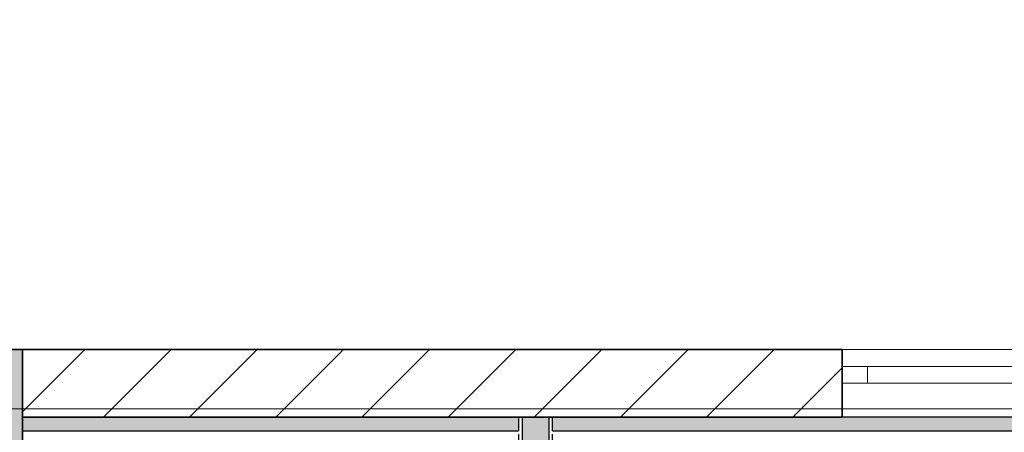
# Model space of a CAD drawing. Header units: inches. Extents: x -78787 to 29484, y -9517 to 23232.
# Tile 122 of 256: x -9503 to -6594, y 11574 to 12792. Entities that reach past the tile are written whole.
import ezdxf
from ezdxf.enums import TextEntityAlignment as Align

# ---------------------------------------------------------------- set-up
doc = ezdxf.new("R2010")
doc.units = ezdxf.units.IN
doc.header["$MEASUREMENT"] = 0
doc.linetypes.add('Dot & Dashed', pattern=[670.277762, 317.5, -176.388889, 0, -176.388874])
doc.linetypes.add('Hidden', pattern=[317.5, 211.666667, -105.833333])
for name, color, linetype, lineweight in [('Archicad Windows_Pen_No__1', 7, 'Continuous', 13), ('New_Structural - Bearing_Pen_No__1', 7, 'Continuous', 13), ('Structural - Bearing_Pen_No__1', 7, 'Continuous', 13), ('Structural - Bearing_Pen_No__20', 1, 'Continuous', 0), ('Structural - Bearing_Pen_No__27', 7, 'Continuous', 35)]:
    doc.layers.add(name, color=color, linetype=linetype, lineweight=lineweight)
for name, color, linetype in [('New_Structural - Bearing', 7, 'Continuous'), ('Structural - Bearing', 7, 'Continuous'), ('Structural - Grid', 7, 'Continuous')]:
    doc.layers.add(name, color=color, linetype=linetype)
for name, color, linetype, lineweight, true_color in [('New_Structural - Bearing_Pen_No__5', 7, 'Continuous', 25, 0x40a5ff), ('New_Structural - Bearing_Pen_No__57', 7, 'Continuous', 25, 0xdcd214), ('Structural - Bearing_Pen_No__102', 7, 'Continuous', 13, 0xcccccc), ('Structural - Bearing_Pen_No__161', 7, 'Continuous', 13, 0x6a6a6a), ('Structural - Bearing_Pen_No__28', 7, 'Continuous', 35, 0xa80f02), ('Structural - Grid_Pen_No__81', 7, 'Continuous', 20, 0x6a6a6a)]:
    doc.layers.add(name, color=color, linetype=linetype, lineweight=lineweight, true_color=true_color)
doc.styles.add('GENERATED_STYLE_2', font='txt')

# ---------------------------------------------------------------- blocks, each defined once
blk = doc.blocks.new('Slab_1', base_point=(-47183.8, 14488))
at = {"layer": 'Structural - Bearing_Pen_No__1', "color": 7, "linetype": 'Continuous', "lineweight": 13, "flags": 128}
blk.add_lwpolyline([(-47183.8, 14488), (1166.2, 14488), (1166.2, 32488), (-317.2, 32488), (-317.2, 39238), (-26465.1, 39238), (-29183.8, 32838), (-47183.8, 32838)], close=True, dxfattribs=at)
blk = doc.blocks.new('Slab_50', base_point=(-29183.8, 32838))
at = {"layer": 'New_Structural - Bearing_Pen_No__1', "color": 7, "linetype": 'Continuous', "lineweight": 13, "flags": 128}
blk.add_lwpolyline([(-29183.8, 32838), (-26465.1, 39238), (-47183.8, 39238), (-47183.8, 32838)], close=True, dxfattribs=at)
blk = doc.blocks.new('Window_3')
at = {"layer": 'Archicad Windows_Pen_No__1', "color": 7, "linetype": 'Continuous', "lineweight": 13}
for p, q in [((-400, 50), (400, 50)), ((-400, 0), (-400, 50)), ((400, 0), (400, 50)), ((-400, 0), (-325, 0)), ((-400, -50), (-400, 0)), ((-400, -50), (-400, 0)), ((-325, 0), (-325, -50)), ((-325, 0), (325, 0)), ((325, -50), (325, 0)), ((325, 0), (400, 0)), ((400, -50), (400, 0)), ((400, -50), (400, 0)), ((-325, -50), (-400, -50)), ((-400, -150), (-400, -50)), ((325, -50), (-325, -50)), ((400, -50), (325, -50)), ((400, -150), (400, -50)), ((-400, -150), (400, -150))]:
    blk.add_line(p, q, dxfattribs=at)
blk = doc.blocks.new('Wall_2', base_point=(-46833.8, 32838))
at = {"layer": 'Structural - Bearing', "linetype": 'Continuous', "lineweight": 0, "true_color": 0x000000}
h = blk.add_hatch(dxfattribs=at)
h.set_pattern_fill('MASONRY_BLOCK', color=18, style=0, pattern_type=2)
h.set_pattern_definition([(45, (0, 0), (-127.2792, 127.2792), [])])
h.paths.add_polyline_path([(-34833.8, 32838), (-34833.8, 32638), (-32412.7, 32638), (-32412.7, 32838)])
at = {"layer": 'Structural - Bearing_Pen_No__27', "color": 7, "linetype": 'Continuous', "lineweight": 35}
for p, q in [((-32412.7, 32788), (-32412.7, 32838)), ((-32412.7, 32738), (-32412.7, 32788)), ((-32412.7, 32638), (-32412.7, 32738))]:
    blk.add_line(p, q, dxfattribs=at)
at = {"layer": 'Structural - Bearing_Pen_No__27', "color": 7, "linetype": 'Continuous', "lineweight": 35, "flags": 128}
for points in [[(-32412.7, 32838), (-34833.8, 32838)], [(-34833.8, 32638), (-32412.7, 32638)]]:
    blk.add_lwpolyline(points, dxfattribs=at)
at = {"layer": 'Archicad Windows_Pen_No__1', "color": 7, "linetype": 'Continuous', "lineweight": 13, "xscale": -1, "zscale": 1000}
blk.add_blockref('Window_3', (-32012.7, 32788), dxfattribs=at)
blk = doc.blocks.new('Wall_99', base_point=(-29183.8, 32638))
at = {"layer": 'New_Structural - Bearing_Pen_No__57', "linetype": 'Continuous', "lineweight": 25, "true_color": 0xdcd214}
for points in [[(-34833.8, 32598), (-33368.6, 32598), (-33368.6, 32638), (-34833.8, 32638)], [(-29183.8, 32638), (-33268.6, 32638), (-33268.6, 32598), (-29183.8, 32598)]]:
    blk.add_hatch(color=52, dxfattribs=at).paths.add_polyline_path(points)
at = {"layer": 'New_Structural - Bearing_Pen_No__1', "color": 7, "linetype": 'Continuous', "lineweight": 13}
for p, q in [((-33368.6, 32598), (-33368.6, 32638)), ((-33268.6, 32638), (-33268.6, 32598))]:
    blk.add_line(p, q, dxfattribs=at)
at = {"layer": 'New_Structural - Bearing_Pen_No__5', "color": 161, "linetype": 'Continuous', "lineweight": 25, "true_color": 0x40a5ff}
for p, q in [((-34833.8, 32598), (-33368.6, 32598)), ((-33268.6, 32598), (-29183.8, 32598))]:
    blk.add_line(p, q, dxfattribs=at)
at = {"layer": 'New_Structural - Bearing_Pen_No__5', "color": 161, "linetype": 'Continuous', "lineweight": 25, "true_color": 0x40a5ff, "flags": 128}
for points in [[(-33368.6, 32638), (-34833.8, 32638)], [(-29183.8, 32638), (-33268.6, 32638)]]:
    blk.add_lwpolyline(points, dxfattribs=at)
blk = doc.blocks.new('Wall_236', base_point=(-33368.6, 30635))
at = {"layer": 'New_Structural - Bearing_Pen_No__57', "linetype": 'Continuous', "lineweight": 25, "true_color": 0xdcd214}
blk.add_hatch(color=52, dxfattribs=at).paths.add_polyline_path([(-33358.6, 32638), (-33358.6, 30635), (-33278.6, 30635), (-33278.6, 32638)])
at = {"layer": 'New_Structural - Bearing_Pen_No__1', "color": 7, "linetype": 'Continuous', "lineweight": 13, "flags": 128}
for points in [[(-33368.6, 32638), (-33358.6, 32638)], [(-33358.6, 32638), (-33278.6, 32638)], [(-33278.6, 32638), (-33268.6, 32638)], [(-33368.6, 30635), (-33358.6, 30635)], [(-33358.6, 30635), (-33278.6, 30635)], [(-33278.6, 30635), (-33268.6, 30635)]]:
    blk.add_lwpolyline(points, dxfattribs=at)
at = {"layer": 'New_Structural - Bearing_Pen_No__5', "color": 161, "linetype": 'Continuous', "lineweight": 25, "true_color": 0x40a5ff}
for p, q in [((-33358.6, 32638), (-33358.6, 30635)), ((-33278.6, 30635), (-33278.6, 32638))]:
    blk.add_line(p, q, dxfattribs=at)
at = {"layer": 'New_Structural - Bearing_Pen_No__5', "color": 161, "linetype": 'Continuous', "lineweight": 25, "true_color": 0x40a5ff, "flags": 128}
for points in [[(-33368.6, 32638), (-33368.6, 32598)], [(-33268.6, 32598), (-33268.6, 32638)], [(-33368.6, 32588), (-33368.6, 30735)], [(-33268.6, 30635), (-33268.6, 32588)], [(-33368.6, 30725), (-33368.6, 30645)]]:
    blk.add_lwpolyline(points, dxfattribs=at)
blk = doc.blocks.new('Column_12', base_point=(-35008.8, 32663))
at = {"layer": 'Structural - Bearing_Pen_No__161', "linetype": 'Continuous', "lineweight": 0, "true_color": 0x6a6a6a}
blk.add_hatch(color=251, dxfattribs=at).paths.add_polyline_path([(-34833.8, 32488), (-34833.8, 32838), (-35183.8, 32838), (-35183.8, 32488)])
at = {"layer": 'Structural - Bearing_Pen_No__20', "color": 1, "linetype": 'Continuous', "lineweight": 0}
for p, q in [((-35008.8, 32743), (-35008.8, 32918)), ((-35088.8, 32663), (-35263.8, 32663)), ((-34928.8, 32663), (-34753.8, 32663)), ((-35008.8, 32583), (-35008.8, 32408))]:
    blk.add_line(p, q, dxfattribs=at)
blk.add_point((-35008.8, 32663), dxfattribs=at)
at = {"layer": 'Structural - Bearing_Pen_No__28', "color": 14, "linetype": 'Continuous', "lineweight": 35, "true_color": 0xa80f02, "flags": 128}
blk.add_lwpolyline([(-34833.8, 32488), (-34833.8, 32838), (-35183.8, 32838), (-35183.8, 32488)], close=True, dxfattribs=at)
blk = doc.blocks.new('Standard grid marker')
at = {"layer": 'Structural - Grid_Pen_No__81', "color": 251, "linetype": 'Continuous', "lineweight": 20, "true_color": 0x6a6a6a}
blk.add_line((1000, 0), (51328.1, 0), dxfattribs=at)
at = {"layer": 'Structural - Grid_Pen_No__81', "color": 251, "lineweight": 20, "true_color": 0x6a6a6a, "style": 'GENERATED_STYLE_2'}
for tag, p in [('AC_MarkerText_1_0', (-100, -144)), ('AC_MarkerText_1_1', (52428.1, -144))]:
    blk.add_attdef(tag, text='', height=100, rotation=180, dxfattribs=at).set_placement(p, align=Align.TOP_CENTER)
blk = doc.blocks.new('Beam_13', base_point=(-47008.8, 32663))
at = {"layer": 'Structural - Bearing_Pen_No__102', "color": 254, "linetype": 'Hidden', "lineweight": 13, "true_color": 0xcccccc}
blk.add_line((-47183.8, 32838), (-23183.8, 32838), dxfattribs=at)
at = {"layer": 'Structural - Bearing_Pen_No__102', "color": 254, "linetype": 'Dot & Dashed', "lineweight": 13, "true_color": 0xcccccc}
blk.add_line((-47008.8, 32663), (991.2, 32663), dxfattribs=at)

msp = doc.modelspace()

# ---------------------------------------------------------------- block references
at = {"layer": 'New_Structural - Bearing', "color": 7, "linetype": 'Continuous', "lineweight": 13}
msp.add_blockref('Slab_50', (-3844.06848, 11818.35514), dxfattribs=at)
at = {"layer": 'New_Structural - Bearing', "color": 7, "lineweight": 35}
for name, p in [('Wall_99', (-3844.06848, 11618.35514)), ('Wall_236', (-8028.88138, 9615.33745))]:
    msp.add_blockref(name, p, dxfattribs=at)
at = {"layer": 'Structural - Bearing', "color": 7, "linetype": 'Continuous', "lineweight": 13}
msp.add_blockref('Slab_1', (-21844.06848, -6531.64486), dxfattribs=at)
at = {"layer": 'Structural - Bearing', "color": 7, "lineweight": 35}
msp.add_blockref('Wall_2', (-21494.06848, 11818.35514), dxfattribs=at)
at = {"layer": 'Structural - Bearing', "color": 14, "lineweight": 35, "true_color": 0xa80f02}
msp.add_blockref('Column_12', (-9669.06848, 11643.35514), dxfattribs=at)
at = {"layer": 'Structural - Bearing', "color": 254, "lineweight": 13, "true_color": 0xcccccc}
msp.add_blockref('Beam_13', (-21669.06848, 11643.35514), dxfattribs=at)
at = {"layer": 'Structural - Grid', "color": 8, "linetype": 'Continuous', "lineweight": 15, "zscale": 1000, "rotation": 180}
msp.add_blockref('Standard grid marker', (29284.00379, 11643.35514), dxfattribs=at)

doc.saveas('drawing.dxf')
